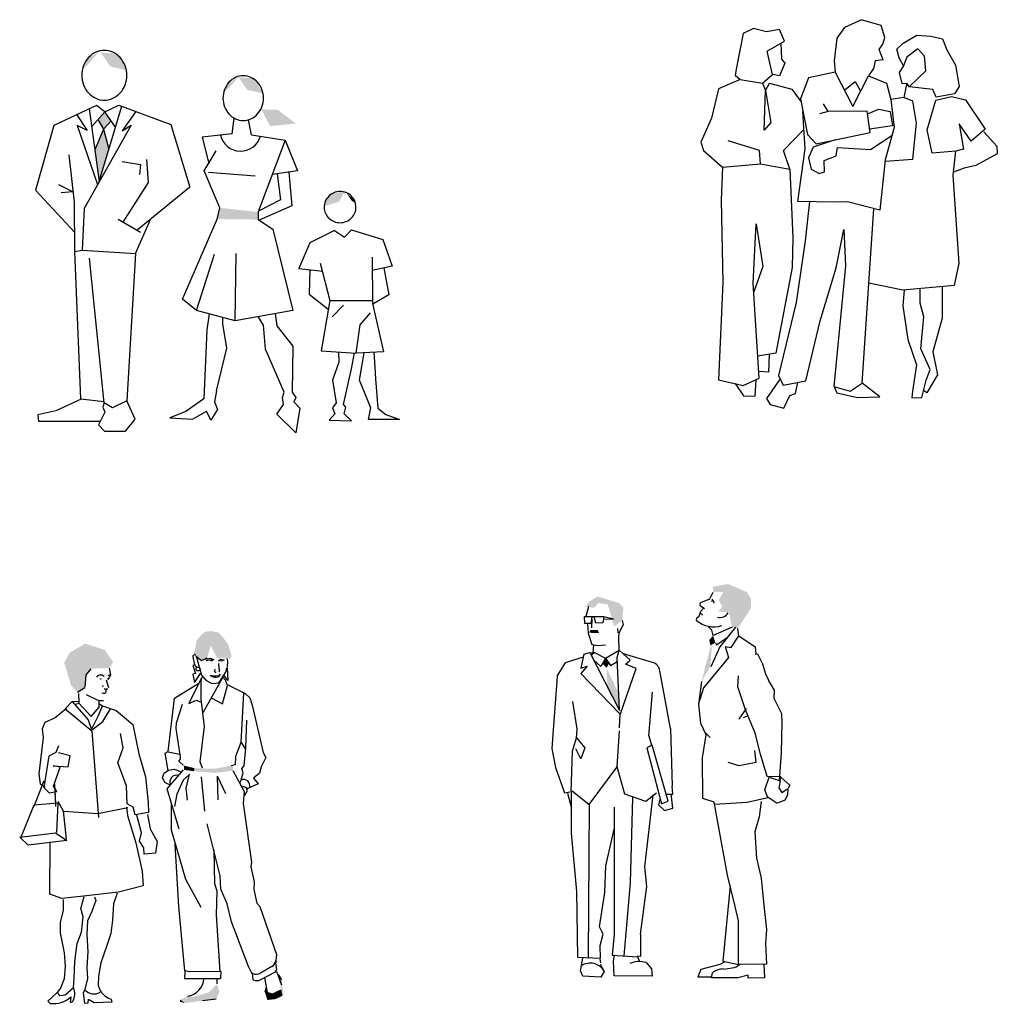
# Model space of a CAD drawing. Header units: millimetres. Extents: x -9704 to 3214, y -3659 to 2082.
# Tile 6 of 33: x -9704 to -9229, y 1449 to 1927. Entities that reach past the tile are written whole.
import ezdxf

# ---------------------------------------------------------------- set-up
doc = ezdxf.new("R2010")
doc.units = ezdxf.units.MM
doc.header["$LTSCALE"] = 100
doc.layers.add('A-Ansi-Grün', color=120, linetype='Continuous')
doc.layers.get('0').freeze()

# ---------------------------------------------------------------- blocks, each defined once
blk = doc.blocks.new('2DPERS2')
for points in [[(0.9687, 1.6883), (0.9498, 1.7394), (0.9669, 1.765), (0.9759, 1.7972), (0.958, 1.8561), (0.863, 1.884), (0.7806, 1.8459), (0.743, 1.7937), (0.7302, 1.6845), (0.7347, 1.6285), (0.6066, 1.6023), (0.567, 1.4989), (0.6006, 1.3259), (0.6423, 1.2816), (0.9047, 1.3354), (0.8909, 1.4404), (0.702, 1.438), (0.6791, 1.4758)], [(0.4888, 1.7795), (0.4646, 1.8365), (0.4026, 1.8244), (0.3381, 1.8411), (0.2884, 1.8166), (0.257, 1.6525), (0.2495, 1.6146), (0.2738, 1.5942), (0.1695, 1.5476), (0.1353, 1.4051), (0.0832, 1.2883), (0.0964, 1.2493), (0.1887, 1.1675), (0.1823, 1.0067), (0.1893, 0.608), (0.1694, 0.1341), (0.2891, 0.1072), (0.3659, 0.1434), (0.3373, 0.6045), (0.3517, 0.8923), (0.3836, 0.685), (0.3399, 0.5618)], [(0.2738, 1.5942), (0.3821, 1.5752), (0.4305, 1.6173), (0.4052, 1.7318), (0.4888, 1.7795)], [(0.4709, 1.7693), (0.4747, 1.6926), (0.4915, 1.6724), (0.4657, 1.6118), (0.4305, 1.6173)], [(0.9687, 1.6883), (0.9302, 1.6846), (0.9221, 1.6461), (0.8972, 1.6107), (0.9839, 1.576), (1.0052, 1.496), (1.0215, 1.3605), (0.9786, 1.2033), (0.9528, 0.9584), (0.7954, 0.999), (0.7323, 0.9982), (0.5533, 1.0016), (0.5892, 1.2572), (0.579, 1.4373)], [(0.7347, 1.6285), (0.821, 1.463), (0.8972, 1.6107)], [(1.067, 1.6602), (1.0467, 1.6275), (1.0591, 1.5737), (1.0841, 1.5749)], [(0.7823, 1.5439), (0.8327, 1.5836), (0.8591, 1.537)], [(0.3821, 1.5752), (0.3978, 1.5401), (0.4171, 1.5757), (0.525, 1.5472), (0.5696, 1.4856)], [(1.0946, 1.5586), (1.0841, 1.5749), (1.0688, 1.5063), (1.0052, 1.496)], [(0.8993, 0.6059), (1.0646, 0.5719), (1.3153, 0.5936), (1.3381, 0.7001), (1.3079, 1.1287), (1.3216, 1.2452), (1.2056, 1.2358), (1.1826, 1.3485), (1.2242, 1.4929), (1.3001, 1.5116), (1.3686, 1.4952), (1.4633, 1.3518), (1.395, 1.2939), (1.3378, 1.3773), (1.3582, 1.2552), (1.3216, 1.2452)], [(0.9779, 1.1966), (1.1118, 1.2061), (1.1302, 1.3821), (1.1124, 1.4884), (1.0688, 1.5063)], [(0.702, 1.438), (0.6592, 1.4267)], [(0.8926, 1.4274), (0.9471, 1.4488), (1.0023, 1.4381), (1.014, 1.3688), (0.9025, 1.3524)], [(0.372, 1.1836), (0.5149, 1.1573), (0.4852, 1.2489), (0.5839, 1.3513)], [(0.1887, 1.1675), (0.372, 1.1836), (0.368, 1.2492), (0.2159, 1.2952)], [(0.7356, 1.3), (0.6279, 1.2649), (0.6061, 1.2124), (0.6186, 1.1577), (0.6581, 1.1366), (0.6839, 1.1449), (0.6827, 1.2007), (0.7396, 1.2226), (0.7473, 1.2628), (0.9062, 1.2531), (1.0109, 1.3216)], [(1.457, 1.3386), (1.5206, 1.2701), (1.5226, 1.2317), (1.4178, 1.175), (1.3614, 1.1626), (1.3095, 1.1426)], [(0.5149, 1.1573), (0.5291, 0.8236), (0.5258, 0.6796), (0.4469, 0.2644), (0.3593, 0.2498)], [(0.6106, 1.0005), (0.5898, 0.8093), (0.546, 0.5095), (0.4606, 0.1561), (0.4836, 0.1087), (0.5923, 0.1303), (0.6627, 0.4208), (0.741, 0.6783), (0.7774, 0.8652), (0.7854, 0.6879), (0.7294, 0.102), (0.8088, 0.0788), (0.8666, 0.1182), (0.9234, 0.9659)], [(1.07, 0.5724), (1.0641, 0.4947), (1.0885, 0.3301), (1.1308, 0.2069), (1.1108, 0.0789), (1.1069, 0.0464), (1.1555, 0.0479), (1.1772, 0.1335), (1.1967, 0.1844), (1.1516, 0.2847), (1.1656, 0.44), (1.1475, 0.5063), (1.1475, 0.5791)], [(1.255, 0.5884), (1.2554, 0.4333), (1.2089, 0.2705), (1.2321, 0.1595), (1.1798, 0.072), (1.1643, 0.0826)], [(0.4152, 0.2591), (0.4118, 0.172), (0.3639, 0.1745)], [(0.2496, 0.1161), (0.2906, 0.057), (0.3463, 0.0559), (0.3511, 0.1364)], [(0.4689, 0.1389), (0.4014, 0.0436), (0.4191, 0.0139), (0.4853, -0.0029), (0.5155, 0.0592), (0.5429, 0.0674), (0.554, 0.1227)], [(0.731, 0.1015), (0.7431, 0.0709), (0.8439, 0.0483), (0.9517, 0.0525), (0.8666, 0.1182)]]:
    blk.add_lwpolyline(points)
for points in [[(1.067, 1.6602), (1.0458, 1.6979), (1.035, 1.7407), (1.0652, 1.7696), (1.1325, 1.8085), (1.1993, 1.8034), (1.2567, 1.791), (1.2771, 1.7381), (1.3195, 1.6627), (1.3374, 1.5599), (1.3142, 1.5244), (1.225, 1.5081), (1.2094, 1.5455), (1.0946, 1.5586), (1.1756, 1.6356), (1.1696, 1.7069), (1.1365, 1.7429), (1.0826, 1.7017)], [(0.3978, 1.5401), (0.4227, 1.385), (0.3899, 1.3478)]]:
    blk.add_lwpolyline(points, close=True)
blk = doc.blocks.new('2DPERS1')
for p, q in [((0.3236, 1.5948), (0.116, 1.4977)), ((0.363, 1.5646), (0.3236, 1.5948)), ((0.3367, 1.2257), (0.446, 1.5913)), ((0.363, 1.5646), (0.4307, 1.597)), ((0.4307, 1.597), (0.6842, 1.502)), ((0.2274, 1.5498), (0.2777, 1.4739)), ((0.2878, 1.5781), (0.3367, 1.2257)), ((0.363, 1.5646), (0.2996, 1.4934)), ((0.4154, 1.4891), (0.363, 1.5646)), ((0.5142, 1.5657), (0.4482, 1.4718)), ((0.9811, 1.4576), (0.9913, 1.5333)), ((0.116, 1.4977), (0.0264, 1.1826)), ((0.2297, 1.4977), (0.3284, 1.2107)), ((0.2777, 1.4739), (0.2297, 1.4977)), ((0.4919, 1.4998), (0.2625, 1.0941)), ((0.3292, 1.5266), (0.3564, 1.4804)), ((0.3564, 1.4804), (0.3939, 1.5201)), ((0.4482, 1.4718), (0.4919, 1.4998)), ((0.6842, 1.502), (0.7764, 1.1977)), ((1.0761, 1.4526), (1.0613, 1.5256)), ((0.3564, 1.4804), (0.3155, 1.3788)), ((0.3564, 1.4804), (0.3835, 1.3822)), ((0.9811, 1.4576), (0.8361, 1.4403)), ((0.8361, 1.4403), (0.8677, 1.3135)), ((1.0761, 1.4526), (1.2385, 1.4255)), ((1.2385, 1.4255), (1.1086, 1.0775)), ((1.2385, 1.4255), (1.2985, 1.2774)), ((0.1882, 1.3552), (0.2144, 1.1243)), ((0.8461, 1.2774), (0.9036, 1.3737)), ((0.4479, 1.322), (0.5368, 1.3083)), ((0.5368, 1.3083), (0.5312, 1.2589)), ((0.5757, 1.2205), (0.5673, 1.333)), ((0.9211, 1.0973), (0.8461, 1.2774)), ((0.8661, 1.27), (1.0936, 1.2527)), ((1.2985, 1.2774), (1.1767, 1.2599)), ((1.1995, 1.2632), (1.216, 1.1368)), ((1.2576, 1.2715), (1.271, 1.1071)), ((0.2086, 1.1748), (0.1397, 1.2096)), ((0.4531, 1.0279), (0.5757, 1.2205)), ((0.7764, 1.1977), (0.5212, 0.9883)), ((0.0264, 1.1826), (0.2157, 0.9793)), ((0.2086, 1.1748), (0.1508, 1.1712)), ((0.2144, 1.1243), (0.2166, 0.8847)), ((1.216, 1.1368), (1.1103, 1.0821)), ((1.271, 1.1071), (1.1132, 1.0374)), ((0.2625, 1.0941), (0.2537, 0.8912)), ((0.9086, 1.043), (0.9211, 1.0973)), ((1.1086, 1.0775), (1.1086, 1.0405)), ((0.4285, 1.0423), (0.5368, 0.9792)), ((0.5116, 0.8761), (0.5848, 1.0405)), ((0.7412, 0.6531), (0.9086, 1.043)), ((1.1086, 1.0405), (1.1785, 0.9936)), ((1.1785, 0.9936), (1.276, 0.5988)), ((1.4779, 0.9873), (1.3585, 0.927)), ((1.4779, 0.9873), (1.5279, 0.9544)), ((1.5279, 0.9544), (1.5612, 0.9901)), ((1.5612, 0.9901), (1.7139, 0.9434)), ((1.3585, 0.927), (1.3057, 0.8036)), ((1.7139, 0.9434), (1.7584, 0.8146)), ((0.2166, 0.8847), (0.2537, 0.8912)), ((0.2166, 0.8847), (0.2447, 0.1693)), ((0.2537, 0.8912), (0.5116, 0.8761)), ((0.5116, 0.8761), (0.4695, 0.16)), ((0.8087, 0.5988), (0.8961, 0.8727)), ((0.9961, 0.5494), (1.0011, 0.8752)), ((0.3602, 0.1508), (0.2884, 0.8537)), ((1.4085, 0.8283), (1.4557, 0.6473)), ((1.6612, 0.8584), (1.6639, 0.6336)), ((1.7584, 0.8146), (1.6612, 0.7926)), ((1.3057, 0.8036), (1.4224, 0.7899)), ((1.359, 0.7973), (1.3557, 0.6775)), ((1.7184, 0.8056), (1.7417, 0.6747)), ((1.3557, 0.6775), (1.4485, 0.6055)), ((1.7417, 0.6747), (1.6648, 0.6298)), ((0.8087, 0.5988), (0.7412, 0.6531)), ((1.4557, 0.6473), (1.414, 0.4033)), ((1.4557, 0.6473), (1.6638, 0.6472)), ((1.4668, 0.5678), (1.5223, 0.6254)), ((1.6639, 0.6336), (1.7167, 0.3978)), ((0.9961, 0.5494), (0.8087, 0.5988)), ((0.8702, 0.5826), (0.8586, 0.505)), ((1.276, 0.5988), (0.9961, 0.5494)), ((1.1898, 0.5836), (1.1985, 0.5248)), ((1.6029, 0.5294), (1.6528, 0.587)), ((0.9361, 0.5346), (0.9369, 0.565)), ((0.9561, 0.4162), (0.9361, 0.5346)), ((1.1336, 0.5272), (1.1081, 0.5692)), ((1.1436, 0.4112), (1.1336, 0.5272)), ((1.5834, 0.3923), (1.6029, 0.5294)), ((0.8586, 0.505), (0.8436, 0.1694)), ((1.1985, 0.5248), (1.276, 0.426)), ((0.9061, 0.2089), (0.9561, 0.4162)), ((1.2335, 0.2015), (1.1436, 0.4112)), ((1.276, 0.426), (1.2735, 0.2015)), ((1.414, 0.4033), (1.5834, 0.3923)), ((1.4979, 0.3979), (1.5001, 0.3485)), ((1.5612, 0.3155), (1.5757, 0.3928)), ((1.7167, 0.3978), (1.5834, 0.3923)), ((1.6001, 0.2607), (1.6222, 0.3939)), ((1.6692, 0.3959), (1.6751, 0.3238)), ((1.5001, 0.3485), (1.4696, 0.2607)), ((1.5223, 0.1428), (1.5612, 0.3155)), ((1.6751, 0.3238), (1.6778, 0.2662)), ((1.4696, 0.2607), (1.4862, 0.151)), ((1.6556, 0.1264), (1.6001, 0.2607)), ((1.6778, 0.2662), (1.6889, 0.1236)), ((0.9061, 0.2089), (0.8961, 0.1546)), ((1.226, 0.1768), (1.2335, 0.2015)), ((1.2735, 0.2015), (1.291, 0.1768)), ((0.2485, 0.1688), (0.1262, 0.1107)), ((0.2447, 0.1693), (0.3597, 0.1562)), ((0.3602, 0.1508), (0.354, 0.1292)), ((0.4008, 0.1261), (0.3602, 0.1508)), ((0.4695, 0.16), (0.4008, 0.1261)), ((0.5102, 0.0711), (0.4695, 0.16)), ((0.8436, 0.1694), (0.7562, 0.1077)), ((0.8961, 0.1546), (0.9111, 0.1176)), ((1.231, 0.1423), (1.226, 0.1768)), ((1.291, 0.1768), (1.281, 0.1546)), ((1.281, 0.1546), (1.311, 0.125)), ((1.4862, 0.151), (1.4696, 0.1264)), ((0.1262, 0.1107), (0.0388, 0.0922)), ((0.3634, 0.1045), (0.3322, 0.0429)), ((0.354, 0.1292), (0.3634, 0.1045)), ((0.7562, 0.1077), (0.6787, 0.0781)), ((0.7887, 0.0707), (0.8573, 0.1097)), ((0.8786, 0.0658), (0.8573, 0.1097)), ((0.9111, 0.1176), (0.8786, 0.0658)), ((1.1985, 0.0954), (1.231, 0.1423)), ((1.311, 0.125), (1.291, 0.0041)), ((1.4807, 0.0962), (1.4529, 0.066)), ((1.4696, 0.1264), (1.4807, 0.0962)), ((1.5334, 0.1291), (1.5223, 0.1428)), ((1.5251, 0.0962), (1.5334, 0.1291)), ((1.5612, 0.0633), (1.5251, 0.0962)), ((1.6445, 0.0688), (1.6556, 0.1264)), ((1.6889, 0.1236), (1.7278, 0.0935)), ((0.0388, 0.0922), (0.0419, 0.0614)), ((0.0419, 0.0614), (0.3415, 0.0614)), ((0.4632, 0.0128), (0.5102, 0.0711)), ((0.6787, 0.0781), (0.7887, 0.0707)), ((1.291, 0.0041), (1.1985, 0.0954)), ((1.4529, 0.066), (1.5612, 0.0633)), ((1.7945, 0.0688), (1.6445, 0.0688)), ((1.7278, 0.0935), (1.7945, 0.0688)), ((0.3322, 0.0429), (0.3617, 0.0128)), ((0.3617, 0.0128), (0.4632, 0.0128))]:
    blk.add_line(p, q)
for points in [[(0.3608, 1.6207, 0.107832), (0.402, 1.6297, 0.101882), (0.438, 1.6561, 0.094461), (0.4616, 1.6948, 0.089809), (0.4701, 1.7416, 0.089809), (0.4616, 1.7884, 0.094461), (0.438, 1.8271, 0.101882), (0.402, 1.8535, 0.107832), (0.3608, 1.8625, 0.107832), (0.3195, 1.8535, 0.101882), (0.2835, 1.8271, 0.094461), (0.26, 1.7884, 0.089809), (0.2515, 1.7416, 0.089809), (0.26, 1.6948, 0.094461), (0.2835, 1.6561, 0.101882), (0.3195, 1.6297, 0.107832)], [(1.0354, 1.5217, 0.107832), (1.0725, 1.5298, 0.101882), (1.1049, 1.5536, 0.094461), (1.1261, 1.5884, 0.089809), (1.1337, 1.6305, 0.089809), (1.1261, 1.6726, 0.094461), (1.1049, 1.7074, 0.101882), (1.0725, 1.7312, 0.107832), (1.0354, 1.7393, 0.107832), (0.9982, 1.7312, 0.101882), (0.9658, 1.7074, 0.094461), (0.9447, 1.6726, 0.089809), (0.937, 1.6305, 0.089809), (0.9447, 1.5884, 0.094461), (0.9658, 1.5536, 0.101882), (0.9982, 1.5298, 0.107832)], [(1.514, 1.0257, 0.096838), (1.5428, 1.0347, 0.097791), (1.5659, 1.0538, 0.09917), (1.5798, 1.0802, 0.100167), (1.5825, 1.1096, 0.100167), (1.5735, 1.1377, 0.09917), (1.5541, 1.1604, 0.097791), (1.5274, 1.174, 0.096838), (1.4973, 1.1765, 0.096838), (1.4685, 1.1675, 0.097791), (1.4455, 1.1484, 0.09917), (1.4315, 1.1221, 0.100167), (1.4288, 1.0926, 0.100167), (1.4378, 1.0645, 0.09917), (1.4572, 1.0418, 0.097791), (1.4839, 1.0282, 0.096838)]]:
    blk.add_lwpolyline(points, format="xyb", close=True)
blk.add_arc((1.023, 1.4733), 0.1004, 192.9193, 343.8317)
for points in [[(0.3341, 1.8555), (0.279, 1.8217), (0.2835, 1.7959), (0.2559, 1.7702)], [(0.3432, 1.8527), (0.4287, 1.8446), (0.39, 1.7844), (0.4749, 1.7645)], [(1.0114, 1.733), (0.9618, 1.7026), (0.9658, 1.6794), (0.941, 1.6563)], [(1.012, 1.733), (1.089, 1.7257), (1.0542, 1.6715), (1.1306, 1.6536)], [(0.363, 1.5646), (0.3939, 1.5201), (0.3292, 1.5266), (0.3564, 1.4804)], [(1.1236, 1.576), (1.166, 1.4946), (1.2035, 1.5735), (1.291, 1.5069)], [(0.3564, 1.4804), (0.3835, 1.3822), (0.3155, 1.3788), (0.3367, 1.2257)], [(1.5307, 1.1793), (1.4501, 1.1628), (1.5001, 1.1272), (1.4279, 1.1052)], [(1.5362, 1.171), (1.5751, 1.1326), (1.5612, 1.1326), (1.5834, 1.1189)], [(0.9211, 1.0973), (1.1086, 1.0775), (0.9086, 1.043), (1.1086, 1.0405)]]:
    blk.add_solid(points)
blk = doc.blocks.new('HUM6')
for p, q in [((-3.756781, 64.51802), (-3.402409, 63.02966)), ((-3.189163, 64.64832), (-2.130133, 63.80764)), ((-3.056215, 64.4774), (-2.106385, 61.07536)), ((-3.425393, 63.02307), (-3.756447, 62.90401)), ((-3.756447, 62.90401), (-3.257809, 61.38582)), ((-3.402409, 63.02966), (-3.048037, 62.4981)), ((-2.130133, 63.80764), (-1.068186, 64.32437)), ((-1.376685, 64.08549), (-0.50371, 64.24902)), ((-1.251811, 63.80576), (-0.589849, 63.97543)), ((-0.589849, 63.97543), (-0.110813, 63.95159)), ((-0.50371, 64.24902), (0.16311, 64.02515)), ((-0.110813, 63.95159), (-0.082725, 63.75191)), ((1.035251, 63.28724), (1.10741, 62.36314)), ((1.086557, 63.78932), (1.435065, 64.06804)), ((1.691007, 63.73669), (1.086704, 63.85776)), ((1.435065, 64.06804), (2.136288, 63.92965)), ((2.136288, 63.92965), (1.691007, 63.73669)), ((2.531722, 62.24471), (2.73716, 62.55287)), ((2.799102, 63.70296), (2.657353, 64.19909)), ((2.762032, 62.65616), (2.809927, 63.71119)), ((-3.257809, 61.38582), (-3.720029, 61.27275)), ((-3.720029, 61.27275), (-3.443945, 59.69801)), ((-3.443945, 59.69801), (-2.316699, 61.40662)), ((-1.987915, 60.90937), (-2.193353, 60.13897)), ((-2.106385, 61.07536), (-1.287106, 60.13824)), ((1.86813, 60.7403), (-1.889438, 54.04268)), ((-0.469412, 61.11747), (-0.030508, 60.99676)), ((-0.030508, 60.99676), (0.505562, 60.97279)), ((0.505562, 60.97279), (1.167316, 61.04552)), ((1.10741, 62.36314), (1.266124, 61.90652)), ((1.266124, 61.90652), (1.145789, 61.64442)), ((1.167316, 61.04552), (1.378819, 61.26749)), ((1.336307, 59.90623), (2.480363, 61.78248)), ((2.397288, 60.13033), (1.86813, 60.7403)), ((2.779281, 60.06676), (2.131104, 61.00352)), ((2.480363, 61.78248), (2.531722, 62.24471)), ((2.66467, 62.46815), (2.779281, 60.06676)), ((-7.157355, 56.82006), (-2.60423, 59.62538)), ((-2.17047, 60.44813), (-4.501705, 55.82196)), ((-2.207273, 56.59269), (-2.17047, 60.44813)), ((-1.287106, 60.13824), (-0.324347, 59.61716)), ((-0.324347, 59.61716), (0.057596, 59.53079)), ((0.057596, 59.53079), (0.984817, 59.67225)), ((1.783241, 55.7172), (2.714558, 59.14295)), ((2.714558, 59.14295), (2.397288, 60.13033)), ((2.685801, 59.36858), (6.030833, 57.69286)), ((5.72307, 57.79618), (5.206957, 48.52923)), ((6.030833, 57.69286), (6.913057, 56.85256)), ((-8.36516, 46.81886), (-7.157355, 56.82006)), ((-6.785229, 52.16527), (-5.682688, 55.64769)), ((-4.501705, 55.82196), (-3.046015, 56.4348)), ((-3.046015, 56.4348), (-2.134379, 56.01078)), ((-1.573711, 51.50958), (-2.207273, 56.59269)), ((-0.182151, 56.78226), (1.783241, 55.7172)), ((6.913057, 56.85256), (7.354993, 55.48849)), ((7.354993, 55.48849), (9.389229, 46.64952)), ((-6.872974, 51.14454), (-6.785229, 52.16527)), ((-2.352209, 44.88388), (-1.573711, 51.50958)), ((6.168685, 47.52906), (6.373743, 52.71304)), ((-6.057344, 45.85572), (-6.872974, 51.14454)), ((5.206957, 48.52923), (4.214594, 45.89068)), ((5.264923, 48.5121), (6.100699, 47.28977)), ((-8.90188, 46.54054), (-8.36516, 46.81886)), ((-8.332812, 43.29407), (-8.90188, 46.54054)), ((-8.356495, 46.7855), (-6.148036, 46.32326)), ((5.824953, 44.16478), (6.168685, 47.52906)), ((9.389229, 46.64952), (9.923387, 45.73582)), ((-6.332885, 45.02932), (-6.012722, 45.38794)), ((-5.547483, 44.25196), (-6.332885, 45.02932)), ((-6.012722, 45.38794), (-6.057344, 45.85572)), ((-1.909856, 43.71373), (-2.352209, 44.88388)), ((4.199878, 44.35078), (3.412392, 44.15856)), ((4.214594, 45.89068), (4.199878, 44.35078)), ((5.441661, 43.62378), (5.824953, 44.16478)), ((9.923387, 45.73582), (9.029845, 43.96398)), ((-9.3785, 41.97943), (-9.097281, 42.79441)), ((-9.097281, 42.79441), (-8.257742, 43.32302)), ((-8.539834, 39.84965), (-5.446599, 43.42475)), ((-8.257742, 43.32302), (-7.145187, 43.50314)), ((-7.145187, 43.50314), (-5.807989, 42.98592)), ((-4.353472, 42.52696), (-5.530602, 41.49147)), ((-4.393211, 42.6126), (-5.060505, 39.96194)), ((3.741253, 43.25671), (5.854544, 39.35674)), ((5.266036, 41.5196), (5.662427, 42.84764)), ((5.662427, 42.84764), (5.441661, 43.62378)), ((8.742101, 42.76688), (7.610892, 41.86817)), ((9.029845, 43.96398), (8.742101, 42.76688)), ((-8.952755, 41.04315), (-9.3785, 41.97943)), ((-8.115275, 40.61359), (-8.952755, 41.04315)), ((-5.530602, 41.49147), (-6.694115, 38.83047)), ((-2.16425, 42.11161), (-1.584886, 35.69402)), ((0.807403, 42.19078), (0.923403, 37.78178)), ((0.847302, 42.17928), (2.374627, 38.97068)), ((5.150878, 41.01224), (5.266036, 41.5196)), ((8.458394, 40.79411), (6.534425, 39.9028)), ((7.610892, 41.86817), (8.458394, 40.79411)), ((-6.263285, 32.29913), (-8.539834, 39.84965)), ((-6.694115, 38.83047), (-7.126761, 36.55574)), ((-5.060505, 39.96194), (-4.797213, 37.74274)), ((6.22113, 40.08598), (5.537115, 40.26997)), ((5.854544, 39.35674), (5.638652, 37.09294)), ((5.95008, 38.69493), (6.49368, 39.52076)), ((6.49368, 39.52076), (6.22113, 40.08598)), ((6.534425, 39.9028), (6.332715, 39.8942)), ((-7.718019, 32.13115), (-7.740181, 37.12991)), ((5.638652, 37.09294), (7.194984, 26.15043)), ((1.349142, 23.57364), (-1.025386, 33.30308)), ((-5.011542, 22.93712), (-7.718019, 32.13115)), ((-6.339948, 17.85823), (-7.021148, 29.5287)), ((0.359279, 22.09858), (0.236065, 28.45816)), ((7.194984, 26.15043), (7.090472, 25.28944)), ((7.090472, 25.28944), (7.723148, 22.44778)), ((-2.176836, 17.67818), (-5.011542, 22.93712)), ((0.801227, 20.74022), (0.359279, 22.09858)), ((1.526306, 21.08657), (1.349142, 23.57364)), ((7.723148, 22.44778), (7.685973, 21.07333)), ((0.700437, 16.30317), (0.801227, 20.74022)), ((2.655423, 18.35791), (1.526306, 21.08657)), ((7.685973, 21.07333), (8.188084, 18.51712)), ((8.188084, 18.51712), (8.762681, 17.84288)), ((-5.247871, 5.855881), (-6.339948, 17.85823)), ((3.46948, 14.99114), (2.655423, 18.35791)), ((8.762681, 17.84288), (11.88605, 8.898906)), ((1.395105, 5.748771), (0.700437, 16.30317)), ((6.656868, 6.645885), (3.46948, 14.99114)), ((11.88605, 8.898906), (11.76465, 7.79061)), ((-5.219452, 5.810192), (-5.262453, 4.378726)), ((-4.375619, 5.682903), (-5.247871, 5.855881)), ((1.508546, 5.750066), (-4.375619, 5.682903)), ((1.508546, 5.750066), (1.407013, 4.430142)), ((7.417912, 5.149953), (6.656868, 6.645885)), ((11.03057, 6.658967), (8.899243, 5.413056)), ((8.945693, 4.202978), (11.69662, 5.682583)), ((11.69662, 5.682583), (11.97684, 6.029889)), ((11.97684, 6.029889), (11.76898, 7.34712)), ((11.90208, 5.744879), (12.79785, 3.244855)), ((-5.302266, 4.430142), (1.407013, 4.430142)), ((0.734139, 4.413897), (0.734139, 3.438066)), ((7.510182, 5.347694), (7.321567, 5.435331)), ((7.321567, 5.435331), (7.501453, 4.214412)), ((7.501453, 4.214412), (7.553375, 4.187917)), ((9.663703, 4.589164), (10.1483, 1.773363)), ((12.87403, 4.191459), (12.23732, 5.156706)), ((9.939785, 2.943013), (9.737972, 1.922534)), ((0.632374, 0.556171), (-1.906262, 0.270752)), ((10.96913, 1.560572), (10.11978, 1.773424))]:
    blk.add_line(p, q)
blk.add_circle((-2.74248, 62.25567), 0.370722)
for centre, radius, start, end in [((-3.471987, 64.58241), 0.291983, 83.28521, 192.7404), ((0.521604, 62.12559), 1.413652, 225.4901, 295.4686), ((0.507496, 61.86023), 0.248342, 92.72631, 205.3462), ((0.823419, 61.31522), 0.557446, 303.3035, 355.0891), ((0.909409, 60.16653), 0.5, 278.6743, 328.627), ((-6.745201, 41.09455), 1.310648, 74.70734, 202.4453), ((5.74246, 40.40737), 1.192802, 345.5024, 114.1856), ((10.27357, 7.953937), 1.5, 300.3094, 353.749), ((13.25065, 7.580922), 1.5, 173.7489, 188.9671), ((-5.126933, 4.551519), 3.449921, 276.9418, 357.7138), ((8.142241, 6.708026), 1.5, 245.0787, 300.3094), ((8.235163, 5.524018), 1.5, 242.9656, 298.2739)]:
    blk.add_arc(centre, radius, start, end)
blk.add_point((0.518452, 61.66288))
for points in [[(-1.063444, 64.2991), (-2.193353, 68.56194), (-2.141994, 63.83686), (-3.066465, 67.48338)], [(-0.39577, 66.50755), (-1.371601, 69.22961), (-1.063444, 64.2991), (-2.193353, 68.56194)], [(-0.344411, 66.55891), (-0.293051, 69.33233), (-0.39577, 66.50755), (-1.371601, 69.22961)], [(-0.344411, 66.55891), (0.990937, 69.07553), (-0.344411, 66.55891), (-0.293051, 69.33233)], [(-0.293051, 66.55891), (1.915408, 68.15105), (-0.344411, 66.55891), (0.990937, 69.07553)], [(-0.293051, 66.45619), (2.891239, 66.76435), (-0.293051, 66.55891), (1.915408, 68.15105)], [(-2.141994, 63.83686), (-3.066465, 67.48338), (-3.117825, 64.55589), (-3.374622, 65.429)], [(0.785498, 64.24773), (3.507553, 64.60725), (-0.293051, 66.45619), (2.891239, 66.76435)], [(-3.117825, 64.55589), (-3.374622, 65.429), (-3.425982, 64.86404)], [(1.204428, 64.26996), (3.259786, 64.19909), (3.507846, 64.5889)], [(-0.390246, 63.95103), (-0.142186, 63.95103), (-0.390246, 63.63209), (-0.071311, 63.7384)], [(1.735986, 63.98646), (2.090358, 63.95103), (1.771423, 63.7384), (2.090358, 63.80928)], [(-3.528701, 43.13897), (-3.425982, 43.70393), (-5.377644, 43.39577), (-5.429003, 44.21752)], [(3.712991, 43.24169), (3.81571, 44.26888), (0.477341, 42.83081), (0.374622, 43.60121)], [(0.477341, 42.83081), (0.374622, 43.60121), (-3.528701, 43.13897), (-3.425982, 43.70393)], [(12.13595, 5.132931), (12.85499, 4.208459), (13.00906, 1.280967), (13.2145, 1.383686)], [(-0.703927, 1.845921), (0.58006, 0.510574), (-3.374622, 1.024169), (-4.864048, -0.10574)], [(0.785498, 3.386707), (1.247734, 1.897281), (-0.703927, 1.845921), (0.58006, 0.510574)], [(10.18429, 1.743202), (9.722054, 1.897281), (9.927492, 2.770393)], [(10.90332, 1.589124), (10.18429, 0.407855), (10.18429, 1.743202), (9.722054, 1.897281)], [(12.75227, 2.410876), (13.00906, 1.178248), (11.36556, 1.743202), (11.67372, 0.561934)], [(-6.096677, 0.459215), (-6.148036, 0.048338), (-5.120846, -0.1571)], [(-3.374622, 1.024169), (-4.864048, -0.10574), (-4.812689, 1.075529), (-6.096677, 0.407855)], [(11.36556, 1.743202), (11.67372, 0.561934), (10.90332, 1.589124), (10.18429, 0.407855)]]:
    blk.add_solid(points)
blk = doc.blocks.new('HUM5')
for p, q in [((4.656947, 62.66506), (4.891669, 61.43277)), ((0.254589, 61.42936), (0.078423, 59.07558)), ((1.193135, 62.53773), (0.254589, 61.42936)), ((4.883451, 61.35984), (4.402617, 60.47456)), ((0.108097, 58.96762), (-1.243052, 58.08054)), ((3.444633, 59.40041), (3.381426, 59.14758)), ((4.052059, 60.49942), (4.540694, 59.03352)), ((-1.104403, 57.90836), (-1.034961, 56.08999)), ((0.332254, 57.75598), (2.379486, 56.74419)), ((3.685584, 58.78921), (4.418535, 58.78921)), ((4.098256, 58.78921), (3.986793, 57.96349)), ((-2.266332, 56.39136), (-3.550684, 55.0536)), ((-2.266332, 56.39136), (-1.03505, 56.50362)), ((-2.266332, 56.39136), (0.747714, 53.02118)), ((-1.034961, 56.08999), (-1.586153, 55.84628)), ((-1.034961, 56.08999), (1.253485, 53.62828)), ((1.253485, 53.62828), (2.779175, 55.3887)), ((2.379486, 56.74419), (2.830474, 56.59035)), ((2.671837, 53.79934), (3.390352, 55.60886)), ((2.720495, 56.62098), (2.720495, 55.33002)), ((2.720495, 56.03418), (3.390352, 55.60886)), ((2.830474, 56.59035), (3.563425, 56.59035)), ((3.390352, 55.60886), (5.979616, 54.7298)), ((-5.45366, 53.36594), (-7.361683, 52.4795)), ((-3.320863, 55.09969), (-5.45366, 53.36594)), ((-3.550684, 55.0536), (1.380658, 50.91711)), ((1.320679, 51.16019), (2.671837, 53.79934)), ((3.485044, 52.70453), (4.896813, 55.07344)), ((5.979616, 54.7298), (9.040519, 52.10027)), ((-7.361683, 52.4795), (-7.863633, 51.2862)), ((0.747714, 53.02118), (1.320679, 51.16019)), ((1.550184, 51.21986), (3.485044, 52.70453)), ((9.040519, 52.10027), (10.17192, 46.66665)), ((-7.664126, 49.71534), (-8.469797, 42.89206)), ((-7.863633, 51.2862), (-7.664126, 49.71534)), ((1.380658, 50.91711), (2.66732, 34.71663)), ((7.239181, 47.79367), (6.756192, 50.45808)), ((-4.829571, 48.13783), (-5.303741, 46.91801)), ((-6.604695, 46.20867), (-7.58178, 40.33214)), ((-5.303741, 46.91801), (-6.604695, 46.20867)), ((-2.613135, 46.27431), (-4.840311, 46.8473)), ((-3.012807, 44.18699), (-2.613135, 46.27431)), ((6.272845, 44.95974), (7.239181, 47.79367)), ((10.17192, 46.66665), (11.41318, 42.34929)), ((-5.82969, 44.42029), (-3.012807, 44.18699)), ((-4.478231, 44.12575), (-5.82969, 44.42029)), ((7.866417, 40.67774), (6.272845, 44.95974)), ((-8.469797, 42.89206), (-8.249456, 41.00929)), ((-5.741632, 40.63298), (-4.478231, 44.12575)), ((11.41318, 42.34929), (11.93025, 37.6348)), ((-8.249456, 41.00929), (-7.298607, 40.42022)), ((-5.161087, 39.61425), (-5.741632, 40.63298)), ((7.972471, 37.28473), (7.866417, 40.67774)), ((-7.58178, 40.33214), (-6.56811, 39.37781)), ((-6.56811, 39.37781), (-5.161087, 39.61425)), ((-11.83162, 30.92971), (-9.381849, 37.13928)), ((-9.381849, 37.13928), (-4.934434, 37.46)), ((-4.934434, 37.46), (-5.213846, 31.95282)), ((-4.942956, 37.82651), (-3.936552, 36.01635)), ((9.11368, 36.68649), (7.972471, 37.28473)), ((11.93025, 37.6348), (11.97633, 35.65291)), ((-3.936552, 36.01635), (-3.364868, 30.70553)), ((2.501587, 35.41904), (-3.810277, 35.84272)), ((8.138203, 36.58232), (2.501587, 35.41904)), ((7.905226, 36.67197), (8.090843, 35.11437)), ((8.090843, 35.11437), (9.649684, 29.98948)), ((9.526908, 35.27), (9.11368, 36.68649)), ((11.97633, 35.65291), (9.526908, 35.27)), ((10.67852, 31.88771), (9.814184, 35.1816)), ((11.78092, 35.29524), (12.30527, 32.60463)), ((-12.06586, 31.07366), (-5.388422, 31.86727)), ((-5.388422, 31.86727), (-3.250905, 30.47728)), ((10.28012, 30.3301), (10.67852, 31.88771)), ((12.30527, 32.60463), (13.59579, 30.2578)), ((-10.50984, 29.57508), (-12.06586, 31.07366)), ((-3.250905, 30.47728), (-10.50984, 29.57508)), ((-6.412888, 20.43463), (-6.38127, 30.17361)), ((9.649684, 29.98948), (10.79119, 24.70549)), ((11.13752, 29.08692), (10.28012, 30.3301)), ((13.59579, 30.2578), (13.26556, 28.10417)), ((11.16498, 27.90593), (11.13752, 29.08692)), ((13.26556, 28.10417), (11.16498, 27.90593)), ((10.79119, 24.70549), (11.00458, 21.95332)), ((-4.193921, 19.63056), (-6.412888, 20.43463)), ((6.373111, 20.78624), (-0.155638, 20.02326)), ((11.00458, 21.95332), (6.373111, 20.78624)), ((-0.155638, 20.02326), (-4.193921, 19.63056)), ((-5.047947, 2.035695), (-6.830645, 0.432325)), ((-0.18351, 1.945068), (0.045132, 0.050007)), ((-6.354459, 0), (-6.830645, 0.432325)), ((-2.50319, 1.239201), (-2.668931, 0.189539)), ((-2.668931, 0.189539), (-2.170774, 0.377687)), ((0.045132, 0.050007), (0.72511, 0.098577)), ((0.72511, 0.098577), (0.797965, 0.827125)), ((0.797965, 0.827125), (1.866502, 0.171432)), ((1.866502, 0.171432), (5.193538, 0.292856)), ((5.193538, 0.292856), (5.023543, 0.80284))]:
    blk.add_line(p, q)
at = {"const_width": 0.258}
for points in [[(-9.388164, 36.82675), (-7.530316, 41.62362)], [(-5.325891, 36.7718), (-5.546851, 41.0178)]]:
    blk.add_lwpolyline(points, dxfattribs=at)
for points in [[(6.13224, 20.63124), (5.473389, 18.59222), (5.258705, 15.55846), (4.936375, 13.06547), (4.227329, 10.84871), (3.093676, 7.617018), (2.676324, 5.121822), (2.581609, 3.353969), (2.943382, 2.398064)], [(-3.958419, 19.43231), (-3.966952, 17.46273), (-4.483114, 15.12822), (-4.519744, 13.19874), (-3.780737, 9.453726), (-3.546509, 6.97368), (-3.789917, 4.591183), (-4.456659, 2.891522), (-5.047947, 2.035695), (-4.60062, 1.489237), (-3.544642, 1.636026), (-1.999974, 2.962224), (-1.919149, 4.743335), (-1.746452, 7.830448), (-1.363505, 11.22125), (-0.529446, 13.31868), (-0.188173, 16.16524), (-0.659487, 17.74336), (-0.018314, 19.95854)], [(1.897597, 19.9216), (2.171926, 19.22172), (1.376698, 17.20668), (0.589679, 15.42273), (0.499694, 12.86724), (0.643, 9.624491), (0.465569, 6.740997), (0.581731, 4.665663), (0.099665, 2.617166), (-0.18351, 1.945068)]]:
    blk.add_lwpolyline(points)
for centre, radius, start, end in [((3.042685, 60.43379), 0.928762, 46.4568, 143.9321), ((4.820243, 60.53815), 0.824123, 85.6013, 122.4712), ((3.716329, 59.80973), 1.842244, 256.7236, 275.6483), ((-4.638149, 1.838657), 2.867467, 329.3696, 23.06858), ((1.786141, 3.899906), 2.120983, 220.9268, 303.2704), ((6.491004, 4.870269), 4.324051, 214.8712, 250.1614), ((-5.81015, 4.912574), 4.942637, 263.6775, 311.9952)]:
    blk.add_arc(centre, radius, start, end)
for points in [[(0.173803, 67.24054), (3.813995, 66.06206), (-2.747268, 65.52921), (5.374114, 63.80299)], [(1.193135, 62.53773), (-2.747268, 65.52921), (0.254589, 61.42936), (-3.749587, 63.65876)], [(-2.747268, 65.52921), (5.374114, 63.80299), (1.193135, 62.53773), (4.692917, 62.67458)], [(0.254589, 61.42936), (-3.749587, 63.65876), (0.108097, 58.96762), (-2.455287, 59.39697)], [(2.797608, 60.72777), (3.366474, 60.66456), (2.98723, 60.47494)], [(4.228462, 60.75068), (4.354877, 60.43465), (4.354877, 60.81389)], [(0.108097, 58.96762), (-2.455287, 59.39697), (-1.243052, 58.08054)]]:
    blk.add_solid(points)
blk = doc.blocks.new('2DPERS10')
at = {"xscale": 0.0259999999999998, "yscale": 0.0259999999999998, "zscale": 0.026}
for name, p in [('HUM6', (1.1159, 0.0065)), ('HUM5', (0.4919, 0))]:
    blk.add_blockref(name, p, dxfattribs=at)
blk = doc.blocks.new('HUM2')
for p, q in [((-4.616374, 70.85574), (-3.997839, 72.10197)), ((-6.35284, 70.12598), (-4.616374, 70.85574)), ((-4.271193, 70.7448), (-3.861502, 70.0893)), ((-6.652972, 67.5754), (-6.319059, 68.51717)), ((-6.426686, 68.21362), (-5.991899, 67.87697)), ((-6.420793, 69.6126), (-5.664146, 69.0241)), ((-6.319059, 68.51717), (-5.82717, 69.09715)), ((-7.111432, 66.77053), (-7.060038, 67.2771)), ((-7.060038, 67.2771), (-6.652972, 67.5754)), ((-4.274653, 64.98871), (-4.872989, 65.59072)), ((-4.045601, 63.96749), (-4.274653, 64.98871)), ((-0.496672, 65.51875), (-4.045601, 63.96749)), ((0.156696, 65.55239), (-2.767562, 61.87262)), ((0.803881, 63.92232), (0.566388, 65.30658)), ((-3.615686, 62.63291), (-3.369871, 62.22322)), ((-3.369871, 62.22322), (-1.39528, 63.59945)), ((-0.676927, 61.72426), (0.803881, 63.92232)), ((0.803881, 63.92232), (3.802274, 61.85703)), ((-2.767562, 61.87262), (-4.43507, 58.1263)), ((-1.787708, 61.95112), (-0.676927, 61.72426)), ((-1.787708, 61.95112), (-1.157535, 59.847)), ((3.802274, 61.85703), (3.949473, 60.53224)), ((-1.157535, 59.847), (-5.828023, 54.19326)), ((3.840705, 60.58445), (4.332335, 60.50251)), ((5.106757, 58.85807), (4.326722, 60.4824)), ((5.106757, 58.85807), (5.725288, 56.81528)), ((-6.7158, 51.11313), (-6.155776, 55.42233)), ((0.614787, 54.39478), (0.741072, 56.43501)), ((5.725288, 56.81528), (6.298856, 55.66815)), ((7.451265, 53.79567), (6.2869, 55.64796)), ((-5.828023, 54.19326), (-6.729345, 51.24348)), ((2.010032, 50.08417), (0.614787, 54.39478)), ((7.377841, 52.19888), (7.451265, 53.79567)), ((8.818612, 49.32648), (7.377841, 52.19888)), ((-6.332588, 47.53704), (-6.7158, 51.11313)), ((2.123101, 50.36435), (0.786916, 48.35009)), ((3.847608, 45.76804), (2.010032, 50.08417)), ((2.511739, 48.9908), (1.570264, 48.62099)), ((8.887248, 47.73299), (8.818612, 49.32648)), ((-5.319827, 45.41275), (-6.332588, 47.53704)), ((8.748463, 42.15485), (8.887248, 47.73299)), ((-6.041527, 41.13188), (-5.319827, 45.41275)), ((-5.43986, 45.82058), (-4.566216, 44.9249)), ((4.792083, 41.82597), (3.847608, 45.76804)), ((3.686811, 42.49516), (3.943755, 40.27433)), ((-5.959707, 33.53738), (-6.041527, 41.13188)), ((6.088952, 37.671), (4.792083, 41.82597)), ((8.382458, 36.83992), (8.748463, 42.15485)), ((0.846705, 39.66536), (-1.236098, 40.26445)), ((3.943755, 40.27433), (0.846705, 39.66536)), ((5.626787, 35.13338), (6.423728, 37.53664)), ((8.586191, 37.58692), (6.088952, 37.671)), ((6.423728, 37.53664), (8.461747, 36.82597)), ((8.461747, 36.82597), (8.218245, 35.50841)), ((8.376953, 37.07669), (8.651898, 37.4779)), ((8.461747, 36.82597), (8.586191, 37.58692)), ((8.651898, 37.4779), (10.31219, 36.03197)), ((6.211904, 33.74141), (5.626787, 35.13338)), ((8.218245, 35.50841), (8.807041, 34.62521)), ((8.807041, 34.62521), (9.837434, 35.36121)), ((9.947277, 35.39056), (9.836989, 34.17739)), ((10.31219, 36.03197), (9.967705, 35.46511)), ((-3.826981, 32.82891), (-5.959707, 33.53738)), ((2.316455, 32.82961), (6.211904, 33.74141)), ((6.242005, 33.80529), (7.942676, 32.66036)), ((9.340693, 33.23994), (8.017236, 32.6885)), ((9.836989, 34.17739), (9.340693, 33.23994)), ((-1.361747, 19.17796), (-3.826981, 32.82891)), ((-3.786604, 32.45081), (2.316455, 32.82961)), ((4.934098, 33.00102), (4.558928, 30.11798)), ((4.558928, 30.11798), (3.771529, 27.30433)), ((3.771529, 27.30433), (4.044244, 22.36748)), ((4.044244, 22.36748), (4.951644, 18.66144)), ((0.100666, 13.33699), (-1.361747, 19.17796)), ((4.951644, 18.66144), (5.526461, 12.95776)), ((-0.864739, 17.19288), (-2.232886, 3.124624)), ((0.711095, 10.70627), (0.100666, 13.33699)), ((5.526461, 12.95776), (5.932798, 9.066358)), ((0.711095, 2.535828), (0.711095, 10.70627)), ((5.932798, 9.066358), (5.759376, 6.440464)), ((5.759376, 6.440464), (5.910086, 2.565368)), ((-2.802194, 2.519754), (-6.314475, 1.561859)), ((-1.839415, 3.045929), (-2.802194, 2.519754)), ((-2.232886, 3.124624), (0.711095, 2.535828)), ((-2.07237, 1.653087), (-0.480637, 1.910574)), ((5.910086, 2.565368), (0.711095, 2.535828)), ((5.429629, 2.562638), (5.568778, 0.011334)), ((-6.314475, 1.561859), (-6.861843, 0.193438)), ((-6.861843, 0.193438), (-4.353072, 0.193438)), ((-4.353072, 0.056596), (-4.170615, 0.968877)), ((0.573244, 0.010982), (-4.353072, 0.056596)), ((2.489034, 0.512737), (0.573244, 0.010982)), ((2.489034, -0.034632), (2.489034, 0.512737)), ((5.568778, 0.011334), (2.489034, -0.034632))]:
    blk.add_line(p, q)
for centre, radius, start, end in [((-6.236611, 69.84941), 0.3, 112.7948, 232.125), ((-2.829239, 69.25064), 1.902971, 258.581, 326.6588), ((-3.853921, 70.789), 5.172957, 230.9706, 286.4782), ((-0.603076, 4.040373), 2.133316, 273.2902, 316.2578), ((-1.782554, -2.496121), 4.208212, 94.57181, 124.5744)]:
    blk.add_arc(centre, radius, start, end)
for points in [[(-4.146869, 73.07767), (-1.239474, 73.61265), (-3.94344, 72.13776), (2.256088, 72.10524)], [(-1.922005, 72.48189), (2.256088, 72.10524), (-2.967456, 70.57822), (3.027315, 70.85973)], [(-4.271193, 70.66287), (-4.43507, 70.25318), (-4.107317, 70.41705)], [(-2.967456, 70.57822), (3.027315, 70.85973), (-2.322504, 69.32978), (3.067684, 69.12345)], [(-2.322504, 69.32978), (3.067684, 69.12345), (-3.091907, 68.45907), (-1.066732, 68.30085)], [(3.067684, 69.12345), (-1.066732, 68.30085), (0.566388, 65.30658), (-0.496672, 65.51875)], [(-4.045601, 63.96749), (-4.762824, 63.12454), (-3.615686, 62.63291), (-4.517009, 62.14128)], [(-4.43507, 62.14128), (-6.237714, 55.25846), (-4.271193, 62.14128), (-4.517009, 58.29018)]]:
    blk.add_solid(points)
blk = doc.blocks.new('HUM1')
for p, q in [((-3.822614, 68.40859), (-4.327895, 66.53183)), ((-4.472261, 65.23254), (-4.544444, 66.53183)), ((-4.544444, 66.53183), (-2.956418, 66.53183)), ((-3.172967, 66.45965), (-3.389516, 65.23254)), ((-2.739869, 66.45965), (-3.172967, 66.45965)), ((-2.956418, 66.53183), (-0.935294, 66.53183)), ((-2.451137, 65.30472), (-2.739869, 66.45965)), ((-0.935294, 66.53183), (-1.151843, 65.37691)), ((0.869281, 66.02655), (-0.935294, 66.45965)), ((-3.389516, 65.23254), (-4.472261, 65.23254)), ((-3.96698, 65.16035), (-3.894797, 63.42796)), ((-3.172967, 66.02655), (-3.24515, 64.43852)), ((-1.151843, 65.37691), (-2.451137, 65.30472)), ((-0.935294, 66.09873), (0.869281, 66.02655)), ((1.952026, 63.50014), (2.746039, 65.01599)), ((2.746039, 65.01599), (2.52949, 65.81001)), ((-3.894797, 63.42796), (-3.172967, 61.33466)), ((1.591111, 64.29416), (1.663294, 63.50014)), ((1.879843, 62.70613), (1.952026, 63.50014)), ((1.896525, 60.25034), (1.879843, 62.70613)), ((-3.172967, 61.33466), (-2.090222, 61.11811)), ((-2.892106, 61.15207), (-2.983723, 59.7556)), ((-2.090222, 61.11811), (-0.646562, 61.26247)), ((-4.799643, 58.9607), (-8.139419, 57.86388)), ((-4.682551, 59.50503), (-5.251114, 56.86195)), ((-4.682551, 59.50503), (-3.524598, 59.78233)), ((-3.524598, 59.78233), (-2.667686, 59.74663)), ((-3.524598, 59.78233), (1.981937, 48.95171)), ((-2.667686, 59.81881), (-3.172967, 59.38572)), ((-2.667686, 59.81881), (-0.646562, 58.73607)), ((-0.646562, 58.73607), (1.896525, 60.25034)), ((1.553945, 58.89384), (1.896525, 60.25034)), ((1.981937, 48.95171), (1.553945, 58.89384)), ((4.009807, 58.40568), (1.896525, 60.25034)), ((8.137567, 57.95306), (2.746039, 59.53008)), ((-8.139419, 57.86388), (-9.723408, 55.38502)), ((-5.251114, 56.86195), (-4.044708, 57.24147)), ((-4.044708, 57.24147), (-5.230585, 55.88413)), ((-1.512758, 57.22023), (-2.884235, 58.44733)), ((-0.646562, 58.73607), (-1.512758, 57.22023)), ((-0.646562, 58.73607), (0.291817, 57.36459)), ((0.291817, 57.36459), (1.518928, 58.08642)), ((3.115356, 57.62792), (4.009807, 58.40568)), ((5.071822, 56.82568), (3.115356, 57.62792)), ((-9.646409, 55.32079), (-10.35915, 46.15692)), ((-5.230585, 55.88413), (2.042438, 48.32101)), ((2.178479, 48.32101), (5.071822, 56.82568)), ((11.51024, 45.59014), (9.543751, 56.39171)), ((7.484101, 44.23976), (8.164309, 52.40226)), ((-6.795427, 50.63704), (-5.98086, 45.546)), ((2.042438, 48.32101), (1.906396, 45.73622)), ((-10.35915, 46.15692), (-10.66462, 41.88045)), ((-5.98086, 45.546), (-6.082681, 43.81504)), ((1.527735, 38.45134), (1.960067, 45.1732)), ((7.484101, 44.23976), (7.984083, 42.48982)), ((11.51024, 45.59014), (11.83743, 34.85289)), ((-6.815095, 41.37958), (-6.020928, 43.85275)), ((-6.020928, 43.85275), (-4.460619, 41.98038)), ((8.08674, 42.47416), (7.118128, 42.0153)), ((11.10617, 32.01298), (8.08674, 42.47416)), ((-10.66462, 41.88045), (-9.992084, 38.29361)), ((-7.026008, 33.75159), (-6.815095, 41.37958)), ((-5.240774, 39.95198), (-6.176959, 41.82435)), ((-4.460619, 41.98038), (-5.240774, 39.95198)), ((7.118128, 42.0153), (9.817242, 31.54739)), ((-9.992084, 38.29361), (-8.253917, 33.57003)), ((-3.688269, 31.42665), (1.527735, 38.45134)), ((2.994729, 33.35643), (1.527735, 38.45134)), ((-8.253917, 33.57003), (-7.29149, 33.78362)), ((-7.737269, 33.55471), (-6.957114, 30.74615)), ((-7.026008, 33.75159), (-7.032844, 26.04355)), ((-6.847156, 33.97343), (-3.688269, 31.42665)), ((6.924465, 31.95892), (2.994729, 33.35643)), ((6.727158, 19.75457), (8.300351, 33.22039)), ((8.898462, 33.53519), (6.924465, 31.95892)), ((10.72077, 33.34826), (11.97347, 33.35643)), ((11.92263, 30.74615), (11.61057, 33.39868)), ((11.97347, 33.35643), (11.83743, 34.85289)), ((-3.688269, 31.42665), (-3.835666, 2.799051)), ((4.397351, 32.68885), (3.973791, 16.78003)), ((9.553345, 32.57086), (9.270106, 31.37028)), ((9.270106, 31.37028), (10.36232, 30.27806)), ((9.817242, 31.54739), (11.10617, 32.01298)), ((0.971522, 30.90219), (0.971522, 7.102078)), ((10.36232, 30.27806), (11.92263, 30.74615)), ((-7.032844, 26.04355), (-6.045548, 15.16864)), ((-0.57981, 19.93849), (1.05822, 27.0736)), ((-0.727926, 14.94296), (-0.57981, 19.93849)), ((7.090211, 16.11908), (6.727158, 19.75457)), ((3.973791, 16.78003), (2.801707, 3.105707)), ((-6.045548, 15.16864), (-5.887038, 2.907438)), ((-1.72368, 8.546594), (-0.727926, 14.94296)), ((5.890498, 7.185569), (7.090211, 16.11908)), ((-1.071586, 7.21098), (-1.72368, 8.546594)), ((-1.633555, 5.057162), (-1.071586, 7.21098)), ((0.971522, 7.102078), (0.613183, 3.282771)), ((5.890498, 7.185569), (5.893783, 3.013441)), ((-1.583649, 2.680062), (-1.633555, 5.057162)), ((-5.887038, 2.907438), (-1.583649, 2.680062)), ((-5.326252, 0.363019), (-4.84747, 2.761836)), ((-1.661489, 2.534584), (-1.577835, 1.816687)), ((0.613183, 3.282771), (5.325302, 2.976908)), ((0.868797, 2.160142), (1.058419, 3.297875)), ((0.963608, -0.589378), (0.868797, 2.160142)), ((5.747047, 2.13766), (5.373901, 3.066453)), ((5.893783, 3.013441), (5.373901, 3.066453)), ((6.954949, 1.860375), (7.979626, 0.737976)), ((-4.885231, -0.654106), (-5.326252, 0.363019)), ((-1.605463, 1.564936), (-0.85411, 0.209684)), ((-0.85411, 0.209684), (-1.515592, -0.860348)), ((7.979626, 0.737976), (8.074437, -0.684189)), ((-1.515592, -0.860348), (-4.885231, -0.654106)), ((8.074437, -0.684189), (0.963608, -0.589378))]:
    blk.add_line(p, q)
for centre, radius, start, end in [((7.576094, 56.03349), 2, 10.31801, 73.69582), ((5.653584, -2.162399), 4.228032, 72.07363, 114.4627), ((-3.49242, -1.230105), 3.005606, 28.62235, 123.307)]:
    blk.add_arc(centre, radius, start, end)
for points in [[(-3.641343, 69.35994), (1.77814, 69.10266), (-2.108732, 70.26917)], [(-4.331011, 68.46841), (-2.789067, 68.12972), (-3.641343, 69.35994), (-1.716955, 69.28227)], [(-0.205189, 68.77429), (2.723075, 68.27918), (-3.641343, 69.35994), (1.77814, 69.10266)], [(1.011425, 64.65073), (2.471291, 65.81142), (-0.205189, 68.77429), (2.723075, 68.27918)], [(-3.678248, 63.50014), (-3.461699, 64.00542), (-1.80149, 63.42796), (-2.090222, 64.00542)], [(-0.702649, 58.76611), (-1.206258, 57.7566), (0.020926, 57.76051), (-0.430013, 56.93149)], [(-0.430013, 56.93149), (1.80766, 52.16742), (-0.27869, 53.39806), (1.981937, 48.95171)]]:
    blk.add_solid(points)
blk = doc.blocks.new('2DPERS11')
at = {"xscale": 0.0259999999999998, "yscale": 0.0259999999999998, "zscale": 0.026}
for name, p in [('HUM2', (0.9932, -0.0036)), ('HUM1', (0.3822, 0.0224))]:
    blk.add_blockref(name, p, dxfattribs=at)

msp = doc.modelspace()

# ---------------------------------------------------------------- block references
at = {"layer": 'A-Ansi-Grün', "xscale": 100, "yscale": 100, "zscale": 100}
for name, p in [('2DPERS2', (-9381.72, 1738.94)), ('2DPERS1', (-9699.15, 1726.19)), ('2DPERS11', (-9456.29, 1462.19)), ('2DPERS10', (-9721.96, 1449.44))]:
    msp.add_blockref(name, p, dxfattribs=at)

doc.saveas('drawing.dxf')
